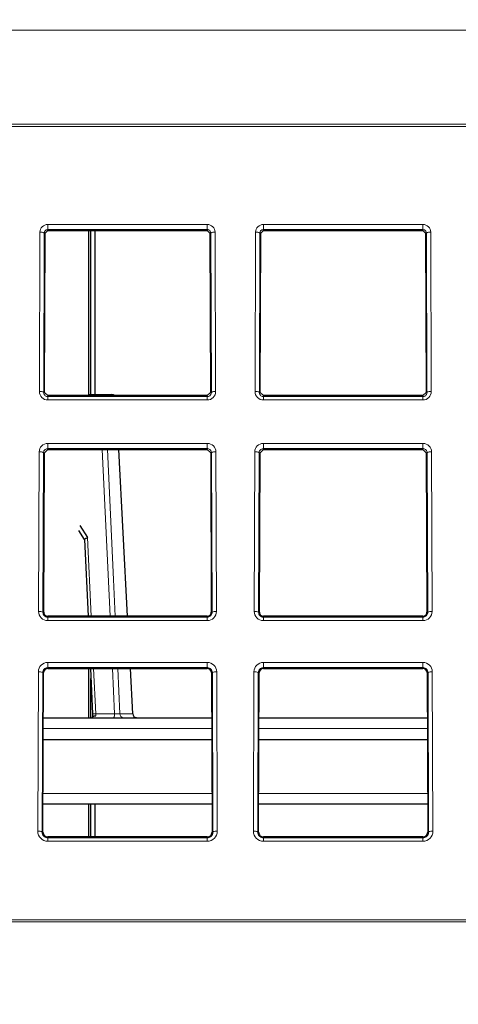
# Paper-space layout 'Blatt5' of a CAD drawing. Header units: millimetres. Extents: x 5 to 418, y 2 to 292.
# Tile 13 of 29: x 241 to 255, y 190 to 220. Entities that reach past the tile are written whole.
import ezdxf

# ---------------------------------------------------------------- set-up
doc = ezdxf.new("R2010")
doc.units = ezdxf.units.MM
doc.layers.add('SLD-0', color=7, linetype='Continuous')
doc.styles.add('SLDTEXTSTYLE0', font='TXT', dxfattribs={"width": 0.605})
doc.dimstyles.new('SLDDIMSTYLE4', dxfattribs={"dimtxt": 4.10931, "dimasz": 3.302, "dimexe": 0, "dimexo": 0.0625, "dimgap": 1.027327, "dimtad": 1, "dimlfac": 1.5, "dimrnd": 1e-09, "dimzin": 12, "dimdsep": 46, "dimtxsty": 'SLDTEXTSTYLE0', "dimsah": 1, "dimcen": 0.09, "dimadec": 0, "dimazin": 3, "dimtfac": 1, "dimtofl": 0, "dimtmove": 0, "dimatfit": 3, "dimfxl": 1, "dimfrac": 2, "dimtolj": 1, "dimtzin": 12, "dimarcsym": 0})

# ---------------------------------------------------------------- blocks, each defined once
blk = doc.blocks.new('_D_22')
at = {"layer": 'SLD-0', "color": 7}
for p, q in [((125.674, 135.231), (125.674, 269.424)), ((310.341, 135.218), (310.341, 269.424)), ((310.341, 268.424), (125.674, 268.424))]:
    blk.add_line(p, q, dxfattribs=at)
for points in [[(125.674, 268.424), (128.976, 267.916), (128.976, 268.932)], [(310.341, 268.424), (307.039, 268.932), (307.039, 267.916)]]:
    blk.add_solid(points, dxfattribs=at)
at = {"layer": 'SLD-0', "color": 7, "insert": (213.304, 273.881), "char_height": 4.2333, "attachment_point": 1, "style": 'SLDTEXTSTYLE0'}
blk.add_mtext('277', dxfattribs=at)

psp = doc.layouts.new('Blatt5')

# ---------------------------------------------------------------- linework, layer by layer
at = {"color": 7, "linetype": 'Continuous', "lineweight": 18}
for p, q in [((290.2136, 219.6694), (145.8018, 219.6694)), ((290.2681, 216.6971), (145.7473, 216.6971)), ((145.7496, 216.7606), (290.2658, 216.7606)), ((242.2077, 213.6634), (247.141, 213.6634)), ((242.2077, 213.5023), (242.2077, 213.6634)), ((247.141, 213.5023), (247.141, 213.6634)), ((248.8744, 213.6634), (253.8077, 213.6634)), ((248.8744, 213.5023), (248.8744, 213.6634)), ((253.8077, 213.5023), (253.8077, 213.6634)), ((241.9498, 208.4913), (241.9681, 213.4246)), ((242.1014, 213.3969), (242.0831, 208.4636)), ((242.1288, 213.3969), (242.1014, 213.3969)), ((247.141, 213.5023), (242.2077, 213.5023)), ((242.2077, 213.4755), (242.2077, 213.5023)), ((247.141, 213.4755), (247.141, 213.5023)), ((247.2199, 213.3969), (247.2473, 213.3969)), ((247.2656, 208.4636), (247.2473, 213.3969)), ((247.3806, 213.4246), (247.3989, 208.4913)), ((248.6165, 208.4913), (248.6348, 213.4246)), ((248.7681, 213.3969), (248.7498, 208.4636)), ((248.7955, 213.3969), (248.7681, 213.3969)), ((253.8077, 213.5023), (248.8744, 213.5023)), ((248.8744, 213.4755), (248.8744, 213.5023)), ((253.8077, 213.4755), (253.8077, 213.5023)), ((253.8866, 213.3969), (253.914, 213.3969)), ((253.9323, 208.4636), (253.914, 213.3969)), ((254.0473, 213.4246), (254.0656, 208.4913)), ((242.1105, 208.4636), (242.0831, 208.4636)), ((242.2077, 208.366), (242.2077, 208.338)), ((247.141, 208.366), (247.141, 208.338)), ((247.2382, 208.4636), (247.2656, 208.4636)), ((248.7772, 208.4636), (248.7498, 208.4636)), ((248.8744, 208.366), (248.8744, 208.338)), ((253.8077, 208.366), (253.8077, 208.338)), ((253.9049, 208.4636), (253.9323, 208.4636)), ((242.2077, 208.2324), (242.2077, 208.338)), ((242.2077, 208.338), (247.141, 208.338)), ((247.141, 208.2324), (242.2077, 208.2324)), ((247.141, 208.2324), (247.141, 208.338)), ((248.8744, 208.2324), (248.8744, 208.338)), ((248.8744, 208.338), (253.8077, 208.338)), ((253.8077, 208.2324), (248.8744, 208.2324)), ((253.8077, 208.2324), (253.8077, 208.338)), ((242.2077, 206.8885), (247.141, 206.8885)), ((242.2077, 206.7275), (242.2077, 206.8885)), ((247.141, 206.7275), (247.141, 206.8885)), ((248.8744, 206.8885), (253.8077, 206.8885)), ((248.8744, 206.7275), (248.8744, 206.8885)), ((253.8077, 206.7275), (253.8077, 206.8885)), ((241.9246, 201.6913), (241.9429, 206.6246)), ((242.0762, 206.5969), (242.0579, 201.6636)), ((242.1036, 206.5969), (242.0762, 206.5969)), ((247.141, 206.7275), (242.2077, 206.7275)), ((242.2077, 206.7007), (242.2077, 206.7275)), ((244.133, 201.5407), (243.893, 206.7007)), ((247.141, 206.7007), (247.141, 206.7275)), ((247.2451, 206.5969), (247.2725, 206.5969)), ((247.2909, 201.6636), (247.2725, 206.5969)), ((247.4059, 206.6246), (247.4242, 201.6913)), ((248.5912, 201.6913), (248.6095, 206.6246)), ((248.7428, 206.5969), (248.7245, 201.6636)), ((248.7703, 206.5969), (248.7428, 206.5969)), ((253.8077, 206.7275), (248.8744, 206.7275)), ((248.8744, 206.7007), (248.8744, 206.7275)), ((253.8077, 206.7007), (253.8077, 206.7275)), ((253.9118, 206.5969), (253.9392, 206.5969)), ((253.9575, 201.6636), (253.9392, 206.5969)), ((254.0725, 206.6246), (254.0908, 201.6913)), ((243.4391, 203.976), (243.5522, 201.5407)), ((242.0853, 201.6636), (242.0579, 201.6636)), ((247.2635, 201.6636), (247.2909, 201.6636)), ((248.7519, 201.6636), (248.7245, 201.6636)), ((253.9301, 201.6636), (253.9575, 201.6636)), ((242.2077, 201.5407), (242.2077, 201.5127)), ((242.2077, 201.4071), (242.2077, 201.5127)), ((242.2077, 201.5127), (247.141, 201.5127)), ((247.141, 201.4071), (242.2077, 201.4071)), ((247.141, 201.5407), (247.141, 201.5127)), ((247.141, 201.4071), (247.141, 201.5127)), ((248.8744, 201.5407), (248.8744, 201.5127)), ((248.8744, 201.4071), (248.8744, 201.5127)), ((248.8744, 201.5127), (253.8077, 201.5127)), ((253.8077, 201.4071), (248.8744, 201.4071)), ((253.8077, 201.5407), (253.8077, 201.5127)), ((253.8077, 201.4071), (253.8077, 201.5127)), ((241.8993, 194.8913), (241.9176, 199.8246)), ((242.2077, 200.1136), (247.141, 200.1136)), ((242.2077, 199.9526), (242.2077, 200.1136)), ((247.141, 199.9526), (242.2077, 199.9526)), ((242.2077, 199.9258), (242.2077, 199.9526)), ((243.6273, 199.9258), (243.6922, 198.5279)), ((244.2731, 198.5279), (244.2081, 199.9258)), ((244.3716, 199.9258), (244.4367, 198.5233)), ((247.141, 199.9526), (247.141, 200.1136)), ((247.141, 199.9258), (247.141, 199.9526)), ((247.4311, 199.8246), (247.4494, 194.8913)), ((248.566, 194.8913), (248.5843, 199.8246)), ((248.8744, 200.1136), (253.8077, 200.1136)), ((248.8744, 199.9526), (248.8744, 200.1136)), ((253.8077, 199.9526), (248.8744, 199.9526)), ((248.8744, 199.9258), (248.8744, 199.9526)), ((253.8077, 199.9526), (253.8077, 200.1136)), ((253.8077, 199.9258), (253.8077, 199.9526)), ((254.0978, 199.8246), (254.1161, 194.8913)), ((242.051, 199.7969), (242.0326, 194.8636)), ((242.0784, 199.7969), (242.051, 199.7969)), ((247.2704, 199.7969), (247.2978, 199.7969)), ((247.3161, 194.8636), (247.2978, 199.7969)), ((248.7176, 199.7969), (248.6993, 194.8636)), ((248.745, 199.7969), (248.7176, 199.7969)), ((253.937, 199.7969), (253.9644, 199.7969)), ((253.9827, 194.8636), (253.9644, 199.7969)), ((243.6922, 198.5279), (244.2731, 198.5279)), ((244.4367, 198.5233), (244.8356, 198.5233)), ((244.5356, 198.4006), (244.5485, 198.3969)), ((244.5356, 198.4006), (244.9376, 198.4006)), ((247.2768, 198.0694), (242.0719, 198.0694)), ((253.9435, 198.0694), (248.7386, 198.0694)), ((242.0645, 196.0578), (247.2842, 196.0578)), ((248.7312, 196.0578), (253.9509, 196.0578)), ((242.0601, 194.8636), (242.0326, 194.8636)), ((242.2077, 194.7154), (242.2077, 194.6874)), ((242.2077, 194.5818), (242.2077, 194.6874)), ((242.2077, 194.6874), (247.141, 194.6874)), ((247.141, 194.7154), (247.141, 194.6874)), ((247.141, 194.5818), (247.141, 194.6874)), ((247.2887, 194.8636), (247.3161, 194.8636)), ((248.7267, 194.8636), (248.6993, 194.8636)), ((248.8744, 194.7154), (248.8744, 194.6874)), ((248.8744, 194.5818), (248.8744, 194.6874)), ((248.8744, 194.6874), (253.8077, 194.6874)), ((253.8077, 194.7154), (253.8077, 194.6874)), ((253.8077, 194.5818), (253.8077, 194.6874)), ((253.9553, 194.8636), (253.9827, 194.8636)), ((247.141, 194.5818), (242.2077, 194.5818)), ((253.8077, 194.5818), (248.8744, 194.5818)), ((145.9695, 192.1501), (290.0459, 192.1501)), ((290.0459, 192.0866), (145.9695, 192.0866))]:
    psp.add_line(p, q, dxfattribs=at)
at = {"color": 7, "linetype": 'Continuous', "lineweight": 25}
for p, q in [((242.1105, 208.4636), (242.1288, 213.3969)), ((242.1288, 213.3969), (242.2077, 213.4755)), ((242.2077, 213.4755), (247.141, 213.4755)), ((243.4744, 208.3782), (243.4744, 213.4755)), ((243.5419, 208.3969), (243.5419, 213.4755)), ((243.6617, 213.4755), (243.6617, 208.3969)), ((247.141, 213.4755), (247.2199, 213.3969)), ((247.2199, 213.3969), (247.2382, 208.4636)), ((248.7772, 208.4636), (248.7955, 213.3969)), ((248.7955, 213.3969), (248.8744, 213.4755)), ((248.8744, 213.4755), (253.8077, 213.4755)), ((253.8077, 213.4755), (253.8866, 213.3969)), ((253.8866, 213.3969), (253.9049, 208.4636)), ((242.2077, 208.366), (242.1105, 208.4636)), ((247.141, 208.366), (242.2077, 208.366)), ((243.5424, 208.3969), (243.8543, 208.3969)), ((243.8543, 208.3969), (244.1916, 208.3969)), ((247.2382, 208.4636), (247.141, 208.366)), ((248.8744, 208.366), (248.7772, 208.4636)), ((253.8077, 208.366), (248.8744, 208.366)), ((253.9049, 208.4636), (253.8077, 208.366)), ((242.0853, 201.6636), (242.1036, 206.5969)), ((242.1036, 206.5969), (242.2077, 206.7007)), ((242.2077, 206.7007), (247.141, 206.7007)), ((244.6775, 201.5407), (244.407, 206.7007)), ((247.141, 206.7007), (247.2451, 206.5969)), ((247.2451, 206.5969), (247.2635, 201.6636)), ((248.7519, 201.6636), (248.7703, 206.5969)), ((248.7703, 206.5969), (248.8744, 206.7007)), ((248.8744, 206.7007), (253.8077, 206.7007)), ((253.8077, 206.7007), (253.9118, 206.5969)), ((253.9118, 206.5969), (253.9301, 201.6636)), ((243.3466, 203.9178), (243.1724, 204.1949)), ((243.2006, 204.3478), (243.4391, 203.976)), ((243.3418, 203.9206), (243.4525, 201.5407)), ((247.141, 201.5407), (242.2077, 201.5407)), ((253.8077, 201.5407), (248.8744, 201.5407)), ((242.2077, 199.9258), (247.141, 199.9258)), ((243.4744, 198.3969), (243.4744, 199.9258)), ((243.5276, 199.9258), (243.593, 198.5194)), ((243.5276, 199.9258), (243.593, 198.5194)), ((244.8356, 198.5233), (244.7621, 199.9258)), ((248.8744, 199.9258), (253.8077, 199.9258)), ((242.0601, 194.8636), (242.0784, 199.7969)), ((243.5419, 198.3969), (243.5419, 199.6171)), ((247.2704, 199.7969), (247.2887, 194.8636)), ((248.7267, 194.8636), (248.745, 199.7969)), ((253.937, 199.7969), (253.9553, 194.8636)), ((242.0732, 198.3969), (247.2756, 198.3969)), ((244.9509, 198.3969), (244.9376, 198.4006)), ((248.7398, 198.3969), (253.9422, 198.3969)), ((242.0707, 197.7303), (247.278, 197.7303)), ((248.7374, 197.7303), (253.9447, 197.7303)), ((247.2855, 195.7303), (242.0633, 195.7303)), ((243.4744, 194.7154), (243.4744, 195.7303)), ((243.5419, 194.7154), (243.5419, 195.7303)), ((243.6617, 195.7303), (243.6617, 194.7154)), ((253.9521, 195.7303), (248.7299, 195.7303)), ((247.141, 194.7154), (242.2077, 194.7154)), ((253.8077, 194.7154), (248.8744, 194.7154))]:
    psp.add_line(p, q, dxfattribs=at)
at = {"color": 7, "linetype": 'Continuous', "lineweight": 18, "flags": 128}
for points in [[(243.5206, 208.366), (243.5237, 208.3749), (243.5295, 208.387), (243.5359, 208.3944), (243.5424, 208.3969)], [(243.8325, 208.366), (243.8356, 208.3749), (243.8414, 208.387), (243.8477, 208.3944), (243.8543, 208.3969)], [(244.0569, 206.7007), (244.2439, 202.6792), (244.2967, 201.5407)]]:
    psp.add_lwpolyline(points, dxfattribs=at)
at = {"color": 7, "linetype": 'Continuous', "lineweight": 18}
for centre, radius, start, end in [((242.2077, 213.4238), 0.2396, 90, 179.78742), ((247.141, 213.4238), 0.2396, 0.21258, 90), ((248.8744, 213.4238), 0.2396, 90, 179.78742), ((253.8077, 213.4238), 0.2396, 0.21258, 90), ((241.9986, 213.2368), 0.1903, 57.28991, 99.21634), ((247.3502, 213.2368), 0.1903, 80.78366, 122.71009), ((248.6652, 213.2368), 0.1903, 57.28991, 99.21634), ((254.0168, 213.2368), 0.1903, 80.78366, 122.71009), ((241.9803, 208.3035), 0.1903, 57.28991, 99.21634), ((242.2077, 208.4904), 0.2579, 179.78742, 270), ((243.8541, 208.2692), 0.1277, 49.29835, 89.88641), ((247.141, 208.4904), 0.2579, 270, 0.21258), ((247.3685, 208.3035), 0.1903, 80.78366, 122.71009), ((248.6469, 208.3035), 0.1903, 57.28991, 99.21634), ((248.8744, 208.4904), 0.2579, 179.78742, 270), ((253.8077, 208.4904), 0.2579, 270, 0.21258), ((254.0351, 208.3035), 0.1903, 80.78366, 122.71009), ((242.2077, 206.6237), 0.2648, 90, 179.78742), ((247.141, 206.6237), 0.2648, 0.21258, 90), ((248.8744, 206.6237), 0.2648, 90, 179.78742), ((253.8077, 206.6237), 0.2648, 0.21258, 90), ((241.9733, 206.4368), 0.1903, 57.28991, 99.21634), ((247.3754, 206.4368), 0.1903, 80.78366, 122.71009), ((248.64, 206.4368), 0.1903, 57.28991, 99.21634), ((254.0421, 206.4368), 0.1903, 80.78366, 122.71009), ((241.955, 201.5035), 0.1903, 57.28991, 99.21634), ((242.2077, 201.6903), 0.2831, 179.78742, 270), ((247.141, 201.6903), 0.2831, 270, 0.21258), ((247.3937, 201.5035), 0.1903, 80.78366, 122.71009), ((248.6217, 201.5035), 0.1903, 57.28991, 99.21634), ((248.8744, 201.6903), 0.2831, 179.78742, 270), ((253.8077, 201.6903), 0.2831, 270, 0.21258), ((254.0604, 201.5035), 0.1903, 80.78366, 122.71009), ((242.2077, 199.8236), 0.2901, 90, 179.78742), ((241.9481, 199.6368), 0.1903, 57.28991, 99.21634), ((247.141, 199.8236), 0.2901, 0.21258, 90), ((247.4006, 199.6368), 0.1903, 80.78366, 122.71009), ((248.8744, 199.8236), 0.2901, 90, 179.78742), ((248.6148, 199.6368), 0.1903, 57.28991, 99.21634), ((253.8077, 199.8236), 0.2901, 0.21258, 90), ((254.0673, 199.6368), 0.1903, 80.78366, 122.71009), ((243.7145, 197.6834), 0.8448, 91.51194, 98.26134), ((244.12, 198.4978), 0.156, 319.6985, 11.12796), ((244.5689, 198.5286), 0.1323, 182.32687, 255.41649), ((241.9298, 194.7035), 0.1903, 57.28991, 99.21634), ((242.2077, 194.8902), 0.3084, 179.78742, 270), ((247.141, 194.8902), 0.3084, 270, 0.21258), ((247.4189, 194.7035), 0.1903, 80.78366, 122.71009), ((248.5965, 194.7035), 0.1903, 57.28991, 99.21634), ((248.8744, 194.8902), 0.3084, 179.78742, 270), ((253.8077, 194.8902), 0.3084, 270, 0.21258), ((254.0856, 194.7035), 0.1903, 80.78366, 122.71009)]:
    psp.add_arc(centre, radius, start, end, dxfattribs=at)
at = {"color": 7, "linetype": 'Continuous', "lineweight": 25}
for centre, radius, start, end in [((243.5424, 208.2636), 0.1333, 90, 129.79189), ((244.1916, 208.2636), 0.1333, 50.20811, 90), ((242.2077, 201.6631), 0.1224, 179.78742, 270), ((247.141, 201.6631), 0.1224, 270, 0.21258), ((248.8744, 201.6631), 0.1224, 179.78742, 270), ((253.8077, 201.6631), 0.1224, 270, 0.21258), ((242.2077, 199.7964), 0.1293, 90, 179.78742), ((247.141, 199.7964), 0.1293, 0.21258, 90), ((248.8744, 199.7964), 0.1293, 90, 179.78742), ((253.8077, 199.7964), 0.1293, 0.21258, 90), ((244.9688, 198.5303), 0.1333, 183, 256.49002), ((242.2077, 194.863), 0.1476, 179.78742, 270), ((247.141, 194.863), 0.1476, 270, 0.21258), ((248.8744, 194.863), 0.1476, 179.78742, 270), ((253.8077, 194.863), 0.1476, 270, 0.21258)]:
    psp.add_arc(centre, radius, start, end, dxfattribs=at)
at = {"color": 7, "linetype": 'Continuous', "lineweight": 18}
for points, knots in [([(242.2077, 213.5023), (242.1966, 213.5013), (242.1745, 213.4993), (242.1448, 213.4837), (242.1209, 213.4603), (242.1047, 213.4302), (242.1025, 213.4079), (242.1014, 213.3969)], [0, 0, 0, 0, 0.1892777, 0.3782685, 0.575246, 0.7909261, 1, 1, 1, 1]), ([(247.2473, 213.3969), (247.2458, 213.4099), (247.2429, 213.4359), (247.2208, 213.4698), (247.1895, 213.4932), (247.1607, 213.5017), (247.1448, 213.5022), (247.141, 213.5023)], [0, 0, 0, 0, 0.2469394, 0.4943394, 0.7268287, 0.9349558, 1, 1, 1, 1]), ([(248.8744, 213.5023), (248.8633, 213.5013), (248.8412, 213.4993), (248.8115, 213.4837), (248.7875, 213.4603), (248.7714, 213.4302), (248.7692, 213.4079), (248.7681, 213.3969)], [0, 0, 0, 0, 0.1892777, 0.3782685, 0.575246, 0.7909261, 1, 1, 1, 1]), ([(253.914, 213.3969), (253.9125, 213.4099), (253.9095, 213.4359), (253.8875, 213.4698), (253.8561, 213.4932), (253.8274, 213.5017), (253.8115, 213.5022), (253.8077, 213.5023)], [0, 0, 0, 0, 0.2469394, 0.4943394, 0.7268287, 0.9349558, 1, 1, 1, 1]), ([(242.0831, 208.4636), (242.0846, 208.4485), (242.0875, 208.4184), (242.112, 208.3786), (242.1476, 208.3506), (242.182, 208.3391), (242.202, 208.3383), (242.2077, 208.338)], [0, 0, 0, 0, 0.2396726, 0.4797144, 0.7078909, 0.9161833, 1, 1, 1, 1]), ([(247.141, 208.338), (247.1542, 208.3393), (247.1804, 208.3417), (247.2157, 208.3605), (247.2438, 208.3886), (247.2624, 208.4243), (247.2646, 208.4507), (247.2656, 208.4636)], [0, 0, 0, 0, 0.1914359, 0.38263, 0.580509, 0.7941304, 1, 1, 1, 1]), ([(248.7498, 208.4636), (248.7512, 208.4485), (248.7542, 208.4184), (248.7787, 208.3786), (248.8143, 208.3506), (248.8487, 208.3391), (248.8686, 208.3383), (248.8744, 208.338)], [0, 0, 0, 0, 0.2396726, 0.4797144, 0.7078909, 0.9161833, 1, 1, 1, 1]), ([(253.8077, 208.338), (253.8208, 208.3393), (253.8471, 208.3417), (253.8824, 208.3605), (253.9105, 208.3886), (253.9291, 208.4243), (253.9312, 208.4507), (253.9323, 208.4636)], [0, 0, 0, 0, 0.1914359, 0.38263, 0.580509, 0.7941304, 1, 1, 1, 1]), ([(242.2077, 206.7275), (242.1938, 206.7262), (242.1661, 206.7236), (242.1288, 206.7037), (242.0991, 206.674), (242.0799, 206.6368), (242.0774, 206.6098), (242.0762, 206.5969)], [0, 0, 0, 0, 0.193884, 0.3875265, 0.5879897, 0.8040428, 1, 1, 1, 1]), ([(247.2725, 206.5969), (247.2708, 206.6127), (247.2672, 206.6444), (247.2409, 206.6858), (247.2032, 206.7149), (247.1672, 206.7264), (247.1467, 206.7272), (247.141, 206.7275)], [0, 0, 0, 0, 0.2405353, 0.4814246, 0.7109451, 0.9211243, 1, 1, 1, 1]), ([(248.8744, 206.7275), (248.8605, 206.7262), (248.8327, 206.7236), (248.7955, 206.7037), (248.7658, 206.674), (248.7466, 206.6368), (248.744, 206.6098), (248.7428, 206.5969)], [0, 0, 0, 0, 0.193884, 0.3875265, 0.5879897, 0.8040428, 1, 1, 1, 1]), ([(253.9392, 206.5969), (253.9374, 206.6127), (253.9339, 206.6444), (253.9076, 206.6858), (253.8698, 206.7149), (253.8339, 206.7264), (253.8133, 206.7272), (253.8077, 206.7275)], [0, 0, 0, 0, 0.2405353, 0.4814246, 0.7109451, 0.9211243, 1, 1, 1, 1]), ([(242.0579, 201.6636), (242.0603, 201.6424), (242.0648, 201.6032), (242.0989, 201.555), (242.143, 201.5241), (242.1819, 201.5134), (242.2032, 201.5128), (242.2077, 201.5127)], [0, 0, 0, 0, 0.2783142, 0.5149699, 0.7383807, 0.945115, 1, 1, 1, 1]), ([(247.141, 201.5127), (247.1569, 201.5142), (247.1887, 201.5172), (247.2314, 201.5401), (247.2653, 201.5744), (247.2871, 201.6173), (247.2896, 201.6486), (247.2909, 201.6636)], [0, 0, 0, 0, 0.1940397, 0.3878726, 0.5882435, 0.8021647, 1, 1, 1, 1]), ([(248.7245, 201.6636), (248.727, 201.6424), (248.7315, 201.6032), (248.7656, 201.555), (248.8096, 201.5241), (248.8486, 201.5134), (248.8699, 201.5128), (248.8744, 201.5127)], [0, 0, 0, 0, 0.2783142, 0.5149699, 0.7383807, 0.945115, 1, 1, 1, 1]), ([(253.8077, 201.5127), (253.8236, 201.5142), (253.8554, 201.5172), (253.8981, 201.5401), (253.9319, 201.5744), (253.9538, 201.6173), (253.9563, 201.6486), (253.9575, 201.6636)], [0, 0, 0, 0, 0.1940397, 0.3878726, 0.5882435, 0.8021647, 1, 1, 1, 1]), ([(242.2077, 199.9526), (242.1911, 199.951), (242.1579, 199.9479), (242.1131, 199.924), (242.0777, 199.8881), (242.0552, 199.8438), (242.0523, 199.8119), (242.051, 199.7969)], [0, 0, 0, 0, 0.1959656, 0.3917247, 0.5942945, 0.8103399, 1, 1, 1, 1]), ([(247.2978, 199.7969), (247.2952, 199.8181), (247.2902, 199.858), (247.2555, 199.9077), (247.2096, 199.9403), (247.1686, 199.9518), (247.146, 199.9524), (247.141, 199.9526)], [0, 0, 0, 0, 0.2682804, 0.5062299, 0.7317925, 0.9409523, 1, 1, 1, 1]), ([(248.8744, 199.9526), (248.8577, 199.951), (248.8245, 199.9479), (248.7798, 199.924), (248.7444, 199.8881), (248.7219, 199.8438), (248.719, 199.8119), (248.7176, 199.7969)], [0, 0, 0, 0, 0.1959656, 0.3917247, 0.5942945, 0.8103399, 1, 1, 1, 1]), ([(253.9644, 199.7969), (253.9618, 199.8181), (253.9569, 199.858), (253.9221, 199.9077), (253.8763, 199.9403), (253.8353, 199.9518), (253.8127, 199.9524), (253.8077, 199.9526)], [0, 0, 0, 0, 0.2682804, 0.5062299, 0.7317925, 0.9409523, 1, 1, 1, 1]), ([(243.6922, 198.5279), (243.6934, 198.5129), (243.6951, 198.4912), (243.6947, 198.4718), (243.6946, 198.4659)], [0, 0, 0, 0, 0.694169, 1, 1, 1, 1]), ([(244.4367, 198.5233), (244.4316, 198.5231), (244.4214, 198.5227), (244.3893, 198.5232), (244.3491, 198.5244), (244.3083, 198.5261), (244.2833, 198.5274), (244.2731, 198.5279)], [0, 0, 0, 0, 0.2127221, 0.4254493, 0.6383872, 0.8518385, 1, 1, 1, 1]), ([(242.0326, 194.8636), (242.0347, 194.8424), (242.0389, 194.8002), (242.073, 194.745), (242.1219, 194.7059), (242.1701, 194.6891), (242.1989, 194.6878), (242.2077, 194.6874)], [0, 0, 0, 0, 0.2380712, 0.4723194, 0.6968042, 0.9068305, 1, 1, 1, 1]), ([(247.141, 194.6874), (247.1597, 194.6891), (247.1969, 194.6926), (247.247, 194.7196), (247.2867, 194.76), (247.3119, 194.8102), (247.3147, 194.8464), (247.3161, 194.8636)], [0, 0, 0, 0, 0.1956773, 0.3911723, 0.5932174, 0.8072867, 1, 1, 1, 1]), ([(248.6993, 194.8636), (248.7014, 194.8424), (248.7056, 194.8002), (248.7397, 194.745), (248.7886, 194.7059), (248.8368, 194.6891), (248.8655, 194.6878), (248.8744, 194.6874)], [0, 0, 0, 0, 0.2380712, 0.4723194, 0.6968042, 0.9068305, 1, 1, 1, 1]), ([(253.8077, 194.6874), (253.8263, 194.6891), (253.8636, 194.6926), (253.9137, 194.7196), (253.9533, 194.76), (253.9785, 194.8102), (253.9814, 194.8464), (253.9827, 194.8636)], [0, 0, 0, 0, 0.1956773, 0.3911723, 0.5932174, 0.8072867, 1, 1, 1, 1])]:
    psp.add_open_spline(points, degree=3, knots=knots, dxfattribs=at)
at = {"color": 7, "linetype": 'Continuous', "lineweight": 25}
for points, knots in [([(243.3435, 203.9207), (243.3431, 203.921), (243.3411, 203.9224), (243.3511, 203.9304), (243.3729, 203.9439), (243.4037, 203.9597), (243.4275, 203.9708), (243.4384, 203.9757), (243.4391, 203.976)], [0, 0, 0, 0, 0.0609923, 0.2971551, 0.5395339, 0.7958952, 0.9871437, 1, 1, 1, 1]), ([(243.5923, 198.5353), (243.5929, 198.5209), (243.5948, 198.4814), (243.5942, 198.4381), (243.5918, 198.417), (243.5916, 198.4151)], [0, 0, 0, 0, 0.3432725, 0.941139, 1, 1, 1, 1]), ([(243.5928, 198.4159), (243.5926, 198.4169), (243.5913, 198.4252), (243.6033, 198.4392), (243.6283, 198.455), (243.6594, 198.4629), (243.6825, 198.4654), (243.6921, 198.4658), (243.6946, 198.4659)], [0, 0, 0, 0, 0.0380056, 0.3006409, 0.5632665, 0.8259136, 0.9544286, 1, 1, 1, 1])]:
    psp.add_open_spline(points, degree=3, knots=knots, dxfattribs=at)

# ---------------------------------------------------------------- dimensions: what is measured, and where the dimension line sits
at = {"layer": 'SLD-0', "color": 7}
dim = psp.add_linear_dim(base=(125.6742, 268.424), p1=(310.3406, 135.2182), p2=(125.6742, 135.2311), dimstyle='SLDDIMSTYLE4', dxfattribs=at)
dim.commit()
dim.dimension.update_dxf_attribs({"geometry": '_D_22', "text_midpoint": (218.0074, 268.424), "dimtype": 160})

doc.saveas('drawing.dxf')
